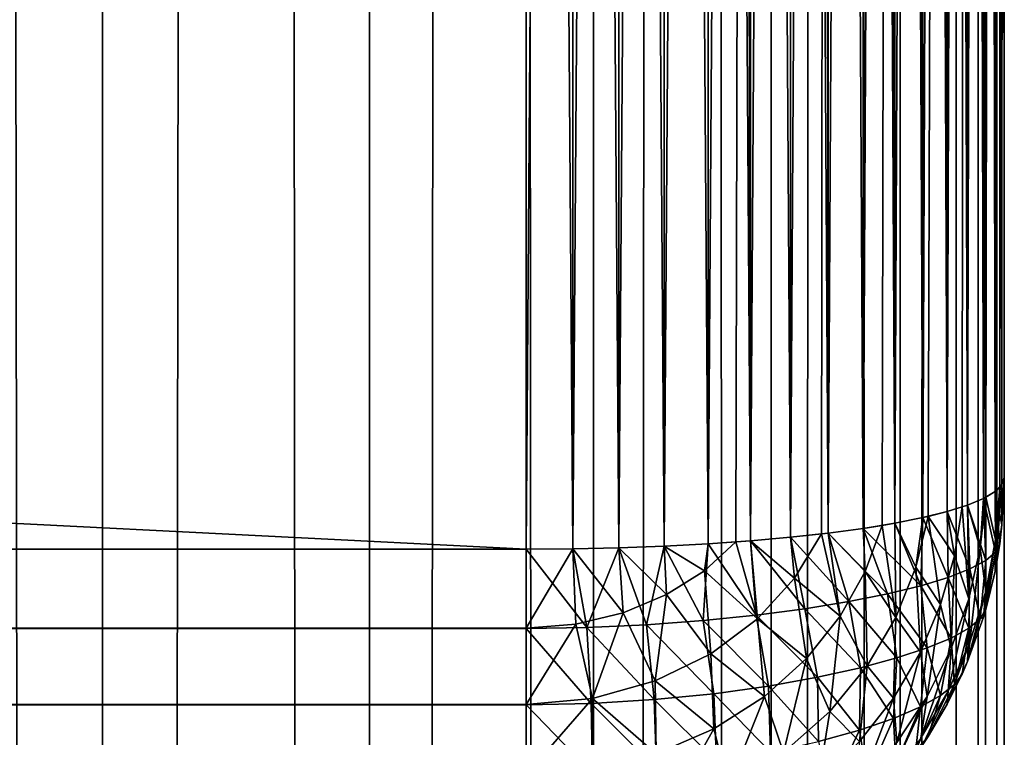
# Model space of a CAD drawing. Extents: x -265 to 265, y 0 to 1027.
# Tile 165 of 256: x 261 to 265, y 286 to 289. Entities that reach past the tile are written whole.
import ezdxf

# ---------------------------------------------------------------- set-up
doc = ezdxf.new("R2010")
doc.units = 0
doc.header["$LTSCALE"] = 65.185185
for name, color, linetype in [('131', 7, 'CONTINUOUS'), ('134', 7, 'CONTINUOUS'), ('135', 7, 'CONTINUOUS'), ('137', 7, 'CONTINUOUS'), ('138', 7, 'CONTINUOUS'), ('145', 7, 'CONTINUOUS'), ('147', 7, 'CONTINUOUS'), ('148', 7, 'CONTINUOUS'), ('149', 7, 'CONTINUOUS'), ('153', 7, 'CONTINUOUS'), ('247', 7, 'CONTINUOUS'), ('248', 7, 'CONTINUOUS')]:
    doc.layers.add(name, color=color, linetype=linetype)

msp = doc.modelspace()

# ---------------------------------------------------------------- linework, layer by layer
at = {"layer": '131', "color": 7, "linetype": 'CONTINUOUS'}
for points in [[(265, 287, 17), (265, 313, 17), (265, 287, 23), (265, 287, 17)], [(265, 287, 23), (265, 313, 17), (265, 313, 23), (265, 287, 23)]]:
    msp.add_3dface(points, dxfattribs=at)
at = {"layer": '134', "color": 7, "linetype": 'CONTINUOUS'}
for points in [[(-263, 313.3, 15), (263, 313.3, 15), (-263, 286.7, 15), (-263, 313.3, 15)], [(-263, 286.7, 15), (263, 313.3, 15), (263, 286.7, 15), (-263, 286.7, 15)]]:
    msp.add_3dface(points, dxfattribs=at)
at = {"layer": '135', "color": 7, "linetype": 'CONTINUOUS'}
for points in [[(-263, 286.7, 15), (263, 286.7, 15), (263, 286.3703, 15.0323), (-263, 286.7, 15)], [(-263, 286.3683, 15.0327), (-263, 286.7, 15), (263, 286.3703, 15.0323), (-263, 286.3683, 15.0327)], [(263, 286.051, 15.1288), (-263, 286.3683, 15.0327), (263, 286.3703, 15.0323), (263, 286.051, 15.1288)], [(-263, 286.0491, 15.1295), (-263, 286.3683, 15.0327), (263, 286.051, 15.1288), (-263, 286.0491, 15.1295)], [(263, 285.7566, 15.2858), (-263, 286.0491, 15.1295), (263, 286.051, 15.1288), (263, 285.7566, 15.2858)], [(-263, 285.755, 15.2869), (-263, 286.0491, 15.1295), (263, 285.7566, 15.2858), (-263, 285.755, 15.2869)]]:
    msp.add_3dface(points, dxfattribs=at)
at = {"layer": '137', "color": 7, "linetype": 'CONTINUOUS'}
for points in [[(-263, 286.7, 25), (-263, 286.3703, 24.9677), (263, 286.7, 25), (-263, 286.7, 25)], [(263, 286.7, 25), (-263, 286.3703, 24.9677), (263, 286.3683, 24.9673), (263, 286.7, 25)], [(-263, 286.3703, 24.9677), (-263, 286.051, 24.8712), (263, 286.3683, 24.9673), (-263, 286.3703, 24.9677)], [(263, 286.3683, 24.9673), (-263, 286.051, 24.8712), (263, 286.0491, 24.8705), (263, 286.3683, 24.9673)], [(-263, 286.051, 24.8712), (-263, 285.7566, 24.7142), (263, 286.0491, 24.8705), (-263, 286.051, 24.8712)], [(263, 286.0491, 24.8705), (-263, 285.7566, 24.7142), (263, 285.755, 24.7131), (263, 286.0491, 24.8705)]]:
    msp.add_3dface(points, dxfattribs=at)
at = {"layer": '138', "color": 7, "linetype": 'CONTINUOUS'}
for points in [[(-263, 286.7, 25), (263, 286.7, 25), (-263, 313.3, 25), (-263, 286.7, 25)], [(-263, 313.3, 25), (263, 286.7, 25), (263, 313.3, 25), (-263, 313.3, 25)]]:
    msp.add_3dface(points, dxfattribs=at)
at = {"layer": '145', "color": 7, "linetype": 'CONTINUOUS'}
for points in [[(263, 313.3, 25), (263, 286.7, 25), (263.1945, 286.7014, 24.9905), (263, 313.3, 25)], [(263, 313.3, 25), (263.1945, 286.7014, 24.9905), (263.1945, 313.2986, 24.9905), (263, 313.3, 25)], [(263.1945, 286.7014, 24.9905), (263.3875, 286.7057, 24.9621), (263.1945, 313.2986, 24.9905), (263.1945, 286.7014, 24.9905)], [(263.1945, 313.2986, 24.9905), (263.3875, 286.7057, 24.9621), (263.3875, 313.2943, 24.9621), (263.1945, 313.2986, 24.9905)], [(263.3875, 286.7057, 24.9621), (263.5768, 286.7127, 24.915), (263.3875, 313.2943, 24.9621), (263.3875, 286.7057, 24.9621)], [(263.3875, 313.2943, 24.9621), (263.5768, 286.7127, 24.915), (263.5768, 313.2873, 24.915), (263.3875, 313.2943, 24.9621)], [(263.5768, 286.7127, 24.915), (263.7608, 286.7226, 24.8497), (263.5768, 313.2873, 24.915), (263.5768, 286.7127, 24.915)], [(263.5768, 313.2873, 24.915), (263.7608, 286.7226, 24.8497), (263.7608, 313.2774, 24.8497), (263.5768, 313.2873, 24.915)], [(263.7608, 286.7226, 24.8497), (263.9377, 286.735, 24.7666), (263.7608, 313.2774, 24.8497), (263.7608, 286.7226, 24.8497)], [(263.7608, 313.2774, 24.8497), (263.9377, 286.735, 24.7666), (263.8774, 313.2696, 24.7973), (263.7608, 313.2774, 24.8497)], [(263.8774, 313.2696, 24.7973), (263.9377, 286.735, 24.7666), (263.9377, 313.265, 24.7666), (263.8774, 313.2696, 24.7973)], [(263.9377, 286.735, 24.7666), (264.1058, 286.75, 24.6665), (263.9377, 313.265, 24.7666), (263.9377, 286.735, 24.7666)], [(263.9377, 313.265, 24.7666), (264.1058, 286.75, 24.6665), (264.1058, 313.25, 24.6665), (263.9377, 313.265, 24.7666)], [(264.1058, 286.75, 24.6665), (264.2635, 286.7675, 24.5503), (264.1058, 313.25, 24.6665), (264.1058, 286.75, 24.6665)], [(264.1058, 313.25, 24.6665), (264.2635, 286.7675, 24.5503), (264.2346, 313.236, 24.5734), (264.1058, 313.25, 24.6665)], [(264.2346, 313.236, 24.5734), (264.2635, 286.7675, 24.5503), (264.2635, 313.2325, 24.5503), (264.2346, 313.236, 24.5734)], [(264.2635, 286.7675, 24.5503), (264.4093, 286.7871, 24.4191), (264.2635, 313.2325, 24.5503), (264.2635, 286.7675, 24.5503)], [(264.2635, 313.2325, 24.5503), (264.4093, 286.7871, 24.4191), (264.4093, 313.2129, 24.4191), (264.2635, 313.2325, 24.5503)], [(264.4093, 286.7871, 24.4191), (264.5417, 286.8089, 24.274), (264.4093, 313.2129, 24.4191), (264.4093, 286.7871, 24.4191)], [(264.4093, 313.2129, 24.4191), (264.5417, 286.8089, 24.274), (264.4889, 313.2003, 24.3353), (264.4093, 313.2129, 24.4191)], [(264.4889, 313.2003, 24.3353), (264.5417, 286.8089, 24.274), (264.5417, 313.1911, 24.274), (264.4889, 313.2003, 24.3353)], [(264.5417, 286.8089, 24.274), (264.6594, 286.8325, 24.1164), (264.5417, 313.1911, 24.274), (264.5417, 286.8089, 24.274)], [(264.5417, 313.1911, 24.274), (264.6594, 286.8325, 24.1164), (264.6594, 313.1675, 24.1164), (264.5417, 313.1911, 24.274)], [(264.6594, 286.8325, 24.1164), (264.7611, 286.8578, 23.9478), (264.6594, 313.1675, 24.1164), (264.6594, 286.8325, 24.1164)], [(264.6594, 313.1675, 24.1164), (264.7611, 286.8578, 23.9478), (264.681, 313.1625, 24.0837), (264.6594, 313.1675, 24.1164)], [(264.681, 313.1625, 24.0837), (264.7611, 286.8578, 23.9478), (264.7611, 313.1422, 23.9478), (264.681, 313.1625, 24.0837)], [(264.7611, 286.8578, 23.9478), (264.8459, 286.8845, 23.7698), (264.7611, 313.1422, 23.9478), (264.7611, 286.8578, 23.9478)], [(264.7611, 313.1422, 23.9478), (264.8459, 286.8845, 23.7698), (264.8232, 313.1233, 23.8221), (264.7611, 313.1422, 23.9478)], [(264.8232, 313.1233, 23.8221), (264.8459, 286.8845, 23.7698), (264.8459, 313.1155, 23.7698), (264.8232, 313.1233, 23.8221)], [(264.8459, 286.8845, 23.7698), (264.9128, 286.9124, 23.5842), (264.8459, 313.1155, 23.7698), (264.8459, 286.8845, 23.7698)], [(264.8459, 313.1155, 23.7698), (264.9128, 286.9124, 23.5842), (264.9128, 313.0876, 23.5842), (264.8459, 313.1155, 23.7698)], [(264.9128, 286.9124, 23.5842), (264.9611, 286.9411, 23.3927), (264.9128, 313.0876, 23.5842), (264.9128, 286.9124, 23.5842)], [(264.9128, 313.0876, 23.5842), (264.9611, 286.9411, 23.3927), (264.9222, 313.0828, 23.5523), (264.9128, 313.0876, 23.5842)], [(264.9222, 313.0828, 23.5523), (264.9611, 286.9411, 23.3927), (264.9611, 313.0589, 23.3927), (264.9222, 313.0828, 23.5523)], [(264.9611, 286.9411, 23.3927), (264.9902, 286.9704, 23.1973), (264.9611, 313.0589, 23.3927), (264.9611, 286.9411, 23.3927)], [(264.9611, 313.0589, 23.3927), (264.9902, 286.9704, 23.1973), (264.9807, 313.0416, 23.2774), (264.9611, 313.0589, 23.3927)], [(264.9807, 313.0416, 23.2774), (264.9902, 286.9704, 23.1973), (264.9902, 313.0296, 23.1973), (264.9807, 313.0416, 23.2774)], [(265, 287, 23), (265, 313, 23), (264.9902, 313.0296, 23.1973), (265, 287, 23)], [(264.9902, 286.9704, 23.1973), (265, 287, 23), (264.9902, 313.0296, 23.1973), (264.9902, 286.9704, 23.1973)]]:
    msp.add_3dface(points, dxfattribs=at)
at = {"layer": '147', "color": 7, "linetype": 'CONTINUOUS'}
for points in [[(263, 286.7, 15), (263, 313.3, 15), (263.1945, 313.2986, 15.0095), (263, 286.7, 15)], [(263.1945, 286.7014, 15.0095), (263, 286.7, 15), (263.1945, 313.2986, 15.0095), (263.1945, 286.7014, 15.0095)], [(263.3875, 313.2943, 15.0379), (263.1945, 286.7014, 15.0095), (263.1945, 313.2986, 15.0095), (263.3875, 313.2943, 15.0379)], [(263.3875, 286.7057, 15.0379), (263.1945, 286.7014, 15.0095), (263.3875, 313.2943, 15.0379), (263.3875, 286.7057, 15.0379)], [(263.5768, 313.2873, 15.085), (263.3875, 286.7057, 15.0379), (263.3875, 313.2943, 15.0379), (263.5768, 313.2873, 15.085)], [(263.5768, 286.7127, 15.085), (263.3875, 286.7057, 15.0379), (263.5768, 313.2873, 15.085), (263.5768, 286.7127, 15.085)], [(263.7608, 313.2774, 15.1503), (263.5768, 286.7127, 15.085), (263.5768, 313.2873, 15.085), (263.7608, 313.2774, 15.1503)], [(263.7608, 286.7226, 15.1503), (263.5768, 286.7127, 15.085), (263.7608, 313.2774, 15.1503), (263.7608, 286.7226, 15.1503)], [(263.9377, 313.265, 15.2334), (263.7608, 286.7226, 15.1503), (263.7608, 313.2774, 15.1503), (263.9377, 313.265, 15.2334)], [(263.8774, 286.7304, 15.2027), (263.7608, 286.7226, 15.1503), (263.9377, 313.265, 15.2334), (263.8774, 286.7304, 15.2027)], [(263.9377, 286.735, 15.2334), (263.8774, 286.7304, 15.2027), (263.9377, 313.265, 15.2334), (263.9377, 286.735, 15.2334)], [(264.1058, 313.25, 15.3335), (263.9377, 286.735, 15.2334), (263.9377, 313.265, 15.2334), (264.1058, 313.25, 15.3335)], [(264.1058, 286.75, 15.3335), (263.9377, 286.735, 15.2334), (264.1058, 313.25, 15.3335), (264.1058, 286.75, 15.3335)], [(264.2635, 313.2325, 15.4497), (264.1058, 286.75, 15.3335), (264.1058, 313.25, 15.3335), (264.2635, 313.2325, 15.4497)], [(264.2346, 286.764, 15.4266), (264.1058, 286.75, 15.3335), (264.2635, 313.2325, 15.4497), (264.2346, 286.764, 15.4266)], [(264.2635, 286.7675, 15.4497), (264.2346, 286.764, 15.4266), (264.2635, 313.2325, 15.4497), (264.2635, 286.7675, 15.4497)], [(264.4093, 313.2129, 15.5809), (264.2635, 286.7675, 15.4497), (264.2635, 313.2325, 15.4497), (264.4093, 313.2129, 15.5809)], [(264.4093, 286.7871, 15.5809), (264.2635, 286.7675, 15.4497), (264.4093, 313.2129, 15.5809), (264.4093, 286.7871, 15.5809)], [(264.5417, 313.1911, 15.726), (264.4093, 286.7871, 15.5809), (264.4093, 313.2129, 15.5809), (264.5417, 313.1911, 15.726)], [(264.4889, 286.7997, 15.6647), (264.4093, 286.7871, 15.5809), (264.5417, 313.1911, 15.726), (264.4889, 286.7997, 15.6647)], [(264.5417, 286.8089, 15.726), (264.4889, 286.7997, 15.6647), (264.5417, 313.1911, 15.726), (264.5417, 286.8089, 15.726)], [(264.6594, 313.1675, 15.8836), (264.5417, 286.8089, 15.726), (264.5417, 313.1911, 15.726), (264.6594, 313.1675, 15.8836)], [(264.6594, 286.8325, 15.8836), (264.5417, 286.8089, 15.726), (264.6594, 313.1675, 15.8836), (264.6594, 286.8325, 15.8836)], [(264.7611, 313.1422, 16.0522), (264.6594, 286.8325, 15.8836), (264.6594, 313.1675, 15.8836), (264.7611, 313.1422, 16.0522)], [(264.681, 286.8375, 15.9163), (264.6594, 286.8325, 15.8836), (264.7611, 313.1422, 16.0522), (264.681, 286.8375, 15.9163)], [(264.7611, 286.8578, 16.0522), (264.681, 286.8375, 15.9163), (264.7611, 313.1422, 16.0522), (264.7611, 286.8578, 16.0522)], [(264.8459, 313.1155, 16.2302), (264.7611, 286.8578, 16.0522), (264.7611, 313.1422, 16.0522), (264.8459, 313.1155, 16.2302)], [(264.8232, 286.8767, 16.1779), (264.7611, 286.8578, 16.0522), (264.8459, 313.1155, 16.2302), (264.8232, 286.8767, 16.1779)], [(264.8459, 286.8845, 16.2302), (264.8232, 286.8767, 16.1779), (264.8459, 313.1155, 16.2302), (264.8459, 286.8845, 16.2302)], [(264.9128, 313.0876, 16.4158), (264.8459, 286.8845, 16.2302), (264.8459, 313.1155, 16.2302), (264.9128, 313.0876, 16.4158)], [(264.9128, 286.9124, 16.4158), (264.8459, 286.8845, 16.2302), (264.9128, 313.0876, 16.4158), (264.9128, 286.9124, 16.4158)], [(264.9611, 313.0589, 16.6073), (264.9128, 286.9124, 16.4158), (264.9128, 313.0876, 16.4158), (264.9611, 313.0589, 16.6073)], [(264.9222, 286.9172, 16.4477), (264.9128, 286.9124, 16.4158), (264.9611, 313.0589, 16.6073), (264.9222, 286.9172, 16.4477)], [(264.9611, 286.9411, 16.6073), (264.9222, 286.9172, 16.4477), (264.9611, 313.0589, 16.6073), (264.9611, 286.9411, 16.6073)], [(264.9902, 313.0296, 16.8027), (264.9611, 286.9411, 16.6073), (264.9611, 313.0589, 16.6073), (264.9902, 313.0296, 16.8027)], [(264.9807, 286.9584, 16.7226), (264.9611, 286.9411, 16.6073), (264.9902, 313.0296, 16.8027), (264.9807, 286.9584, 16.7226)], [(264.9902, 286.9704, 16.8027), (264.9807, 286.9584, 16.7226), (264.9902, 313.0296, 16.8027), (264.9902, 286.9704, 16.8027)], [(265, 313, 17), (264.9902, 286.9704, 16.8027), (264.9902, 313.0296, 16.8027), (265, 313, 17)], [(265, 313, 17), (265, 287, 17), (264.9902, 286.9704, 16.8027), (265, 313, 17)]]:
    msp.add_3dface(points, dxfattribs=at)
at = {"layer": '148', "color": 7, "linetype": 'CONTINUOUS'}
for points in [[(265, 287, 17), (265, 287, 23), (264.9902, 286.8027, 23.0296), (265, 287, 17)], [(264.9902, 286.8027, 16.9704), (265, 287, 17), (264.9902, 286.8027, 23.0296), (264.9902, 286.8027, 16.9704)], [(264.9611, 286.6073, 16.9411), (264.9902, 286.8027, 16.9704), (264.9611, 286.6073, 23.0589), (264.9611, 286.6073, 16.9411)], [(264.9611, 286.6073, 23.0589), (264.9902, 286.8027, 16.9704), (264.9807, 286.7226, 23.0416), (264.9611, 286.6073, 23.0589)], [(264.9807, 286.7226, 23.0416), (264.9902, 286.8027, 16.9704), (264.9902, 286.8027, 23.0296), (264.9807, 286.7226, 23.0416)], [(264.9128, 286.4158, 16.9124), (264.9611, 286.6073, 16.9411), (264.9128, 286.4158, 23.0876), (264.9128, 286.4158, 16.9124)], [(264.9128, 286.4158, 23.0876), (264.9611, 286.6073, 16.9411), (264.9222, 286.4477, 23.0828), (264.9128, 286.4158, 23.0876)], [(264.9222, 286.4477, 23.0828), (264.9611, 286.6073, 16.9411), (264.9611, 286.6073, 23.0589), (264.9222, 286.4477, 23.0828)], [(264.8459, 286.2302, 16.8845), (264.9128, 286.4158, 16.9124), (264.8459, 286.2302, 23.1155), (264.8459, 286.2302, 16.8845)], [(264.8459, 286.2302, 23.1155), (264.9128, 286.4158, 16.9124), (264.9128, 286.4158, 23.0876), (264.8459, 286.2302, 23.1155)], [(264.7611, 286.0522, 16.8578), (264.8459, 286.2302, 16.8845), (264.7611, 286.0522, 23.1422), (264.7611, 286.0522, 16.8578)], [(264.7611, 286.0522, 23.1422), (264.8459, 286.2302, 16.8845), (264.8232, 286.1779, 23.1233), (264.7611, 286.0522, 23.1422)], [(264.8232, 286.1779, 23.1233), (264.8459, 286.2302, 16.8845), (264.8459, 286.2302, 23.1155), (264.8232, 286.1779, 23.1233)], [(264.6594, 285.8836, 16.8325), (264.7611, 286.0522, 16.8578), (264.6594, 285.8836, 23.1675), (264.6594, 285.8836, 16.8325)], [(264.6594, 285.8836, 23.1675), (264.7611, 286.0522, 16.8578), (264.681, 285.9163, 23.1625), (264.6594, 285.8836, 23.1675)], [(264.681, 285.9163, 23.1625), (264.7611, 286.0522, 16.8578), (264.7611, 286.0522, 23.1422), (264.681, 285.9163, 23.1625)]]:
    msp.add_3dface(points, dxfattribs=at)
at = {"layer": '149', "color": 7, "linetype": 'CONTINUOUS'}
for points in [[(264.9902, 286.9704, 16.8027), (265, 287, 17), (264.9902, 286.8027, 16.9704), (264.9902, 286.9704, 16.8027)], [(264.9807, 286.9584, 16.7226), (264.9902, 286.9704, 16.8027), (264.9611, 286.6073, 16.9411), (264.9807, 286.9584, 16.7226)], [(264.9902, 286.9704, 16.8027), (264.9902, 286.8027, 16.9704), (264.9611, 286.6073, 16.9411), (264.9902, 286.9704, 16.8027)], [(264.9611, 286.9411, 16.6073), (264.9807, 286.9584, 16.7226), (264.9637, 286.7401, 16.6881), (264.9611, 286.9411, 16.6073)], [(264.9807, 286.9584, 16.7226), (264.9611, 286.6073, 16.9411), (264.9637, 286.7401, 16.6881), (264.9807, 286.9584, 16.7226)], [(264.8459, 286.8845, 16.2302), (264.9128, 286.9124, 16.4158), (264.8992, 286.7046, 16.4094), (264.8459, 286.8845, 16.2302)], [(264.9128, 286.9124, 16.4158), (264.9222, 286.9172, 16.4477), (264.8992, 286.7046, 16.4094), (264.9128, 286.9124, 16.4158)], [(264.9222, 286.9172, 16.4477), (264.9222, 286.5236, 16.6529), (264.8992, 286.7046, 16.4094), (264.9222, 286.9172, 16.4477)], [(264.9222, 286.9172, 16.4477), (264.9611, 286.9411, 16.6073), (264.9637, 286.7401, 16.6881), (264.9222, 286.9172, 16.4477)], [(264.9222, 286.9172, 16.4477), (264.9637, 286.7401, 16.6881), (264.9222, 286.5236, 16.6529), (264.9222, 286.9172, 16.4477)], [(264.7611, 286.8578, 16.0522), (264.8232, 286.8767, 16.1779), (264.7915, 286.6723, 16.1341), (264.7611, 286.8578, 16.0522)], [(264.8232, 286.8767, 16.1779), (264.8512, 286.4931, 16.3695), (264.7915, 286.6723, 16.1341), (264.8232, 286.8767, 16.1779)], [(264.8232, 286.8767, 16.1779), (264.8459, 286.8845, 16.2302), (264.8512, 286.4931, 16.3695), (264.8232, 286.8767, 16.1779)], [(264.8459, 286.8845, 16.2302), (264.8992, 286.7046, 16.4094), (264.8512, 286.4931, 16.3695), (264.8459, 286.8845, 16.2302)], [(264.5417, 286.8089, 15.726), (264.6594, 286.8325, 15.8836), (264.63, 286.6247, 15.8604), (264.5417, 286.8089, 15.726)], [(264.6594, 286.8325, 15.8836), (264.681, 286.8375, 15.9163), (264.63, 286.6247, 15.8604), (264.6594, 286.8325, 15.8836)], [(264.681, 286.8375, 15.9163), (264.7337, 286.4692, 16.0879), (264.63, 286.6247, 15.8604), (264.681, 286.8375, 15.9163)], [(264.681, 286.8375, 15.9163), (264.7611, 286.8578, 16.0522), (264.7915, 286.6723, 16.1341), (264.681, 286.8375, 15.9163)], [(264.681, 286.8375, 15.9163), (264.7915, 286.6723, 16.1341), (264.7337, 286.4692, 16.0879), (264.681, 286.8375, 15.9163)], [(264.2635, 286.7675, 15.4497), (264.4093, 286.7871, 15.5809), (264.4184, 286.6064, 15.603), (264.2635, 286.7675, 15.4497)], [(264.4093, 286.7871, 15.5809), (264.4889, 286.7997, 15.6647), (264.4184, 286.6064, 15.603), (264.4093, 286.7871, 15.5809)], [(264.4889, 286.7997, 15.6647), (264.5456, 286.4147, 15.8016), (264.4184, 286.6064, 15.603), (264.4889, 286.7997, 15.6647)], [(264.4889, 286.7997, 15.6647), (264.5417, 286.8089, 15.726), (264.5456, 286.4147, 15.8016), (264.4889, 286.7997, 15.6647)], [(264.5417, 286.8089, 15.726), (264.63, 286.6247, 15.8604), (264.5456, 286.4147, 15.8016), (264.5417, 286.8089, 15.726)], [(263.9377, 286.735, 15.2334), (264.1058, 286.75, 15.3335), (264.1224, 286.5791, 15.3549), (263.9377, 286.735, 15.2334)], [(264.1058, 286.75, 15.3335), (264.2346, 286.764, 15.4266), (264.1224, 286.5791, 15.3549), (264.1058, 286.75, 15.3335)], [(264.2346, 286.764, 15.4266), (264.3134, 286.4194, 15.5395), (264.1224, 286.5791, 15.3549), (264.2346, 286.764, 15.4266)], [(264.2346, 286.764, 15.4266), (264.2635, 286.7675, 15.4497), (264.3134, 286.4194, 15.5395), (264.2346, 286.764, 15.4266)], [(264.2635, 286.7675, 15.4497), (264.4184, 286.6064, 15.603), (264.3134, 286.4194, 15.5395), (264.2635, 286.7675, 15.4497)], [(264.9611, 286.6073, 16.9411), (264.9128, 286.4158, 16.9124), (264.9637, 286.7401, 16.6881), (264.9611, 286.6073, 16.9411)], [(264.9637, 286.7401, 16.6881), (264.9128, 286.4158, 16.9124), (264.9222, 286.5236, 16.6529), (264.9637, 286.7401, 16.6881)], [(263, 286.3703, 15.0323), (263, 286.7, 15), (263.1945, 286.7014, 15.0095), (263, 286.3703, 15.0323)], [(263, 286.3703, 15.0323), (263.1945, 286.7014, 15.0095), (263.2074, 286.3866, 15.0403), (263, 286.3703, 15.0323)], [(263.1945, 286.7014, 15.0095), (263.3875, 286.7057, 15.0379), (263.4057, 286.4344, 15.0638), (263.1945, 286.7014, 15.0095)], [(263.1945, 286.7014, 15.0095), (263.4057, 286.4344, 15.0638), (263.2074, 286.3866, 15.0403), (263.1945, 286.7014, 15.0095)], [(263.3875, 286.7057, 15.0379), (263.5768, 286.7127, 15.085), (263.5873, 286.5104, 15.1007), (263.3875, 286.7057, 15.0379)], [(263.3875, 286.7057, 15.0379), (263.5873, 286.5104, 15.1007), (263.4057, 286.4344, 15.0638), (263.3875, 286.7057, 15.0379)], [(263.5768, 286.7127, 15.085), (263.7608, 286.7226, 15.1503), (263.746, 286.6101, 15.1482), (263.5768, 286.7127, 15.085)], [(263.5768, 286.7127, 15.085), (263.746, 286.6101, 15.1482), (263.5873, 286.5104, 15.1007), (263.5768, 286.7127, 15.085)], [(263.7608, 286.7226, 15.1503), (263.8774, 286.7304, 15.2027), (263.746, 286.6101, 15.1482), (263.7608, 286.7226, 15.1503)], [(263.8774, 286.7304, 15.2027), (263.9678, 286.4095, 15.2855), (263.746, 286.6101, 15.1482), (263.8774, 286.7304, 15.2027)], [(263.8774, 286.7304, 15.2027), (263.9377, 286.735, 15.2334), (263.9678, 286.4095, 15.2855), (263.8774, 286.7304, 15.2027)], [(263.9377, 286.735, 15.2334), (264.1224, 286.5791, 15.3549), (263.9678, 286.4095, 15.2855), (263.9377, 286.735, 15.2334)], [(264.8992, 286.7046, 16.4094), (264.8561, 286.3113, 16.6175), (264.8512, 286.4931, 16.3695), (264.8992, 286.7046, 16.4094)], [(264.9222, 286.5236, 16.6529), (264.8561, 286.3113, 16.6175), (264.8992, 286.7046, 16.4094), (264.9222, 286.5236, 16.6529)], [(264.7915, 286.6723, 16.1341), (264.7774, 286.2852, 16.3285), (264.7337, 286.4692, 16.0879), (264.7915, 286.6723, 16.1341)], [(264.8512, 286.4931, 16.3695), (264.7774, 286.2852, 16.3285), (264.7915, 286.6723, 16.1341), (264.8512, 286.4931, 16.3695)], [(264.63, 286.6247, 15.8604), (264.6488, 286.2696, 16.04), (264.5456, 286.4147, 15.8016), (264.63, 286.6247, 15.8604)], [(264.7337, 286.4692, 16.0879), (264.6488, 286.2696, 16.04), (264.63, 286.6247, 15.8604), (264.7337, 286.4692, 16.0879)], [(263.746, 286.6101, 15.1482), (263.772, 286.263, 15.2231), (263.5873, 286.5104, 15.1007), (263.746, 286.6101, 15.1482)], [(263.9678, 286.4095, 15.2855), (263.772, 286.263, 15.2231), (263.746, 286.6101, 15.1482), (263.9678, 286.4095, 15.2855)], [(264.1224, 286.5791, 15.3549), (264.1729, 286.2431, 15.4766), (263.9678, 286.4095, 15.2855), (264.1224, 286.5791, 15.3549)], [(264.3134, 286.4194, 15.5395), (264.1729, 286.2431, 15.4766), (264.1224, 286.5791, 15.3549), (264.3134, 286.4194, 15.5395)], [(264.4184, 286.6064, 15.603), (264.4259, 286.2118, 15.7414), (264.3134, 286.4194, 15.5395), (264.4184, 286.6064, 15.603)], [(264.5456, 286.4147, 15.8016), (264.4259, 286.2118, 15.7414), (264.4184, 286.6064, 15.603), (264.5456, 286.4147, 15.8016)], [(263.5873, 286.5104, 15.1007), (263.539, 286.1489, 15.173), (263.4057, 286.4344, 15.0638), (263.5873, 286.5104, 15.1007)], [(263.772, 286.263, 15.2231), (263.539, 286.1489, 15.173), (263.5873, 286.5104, 15.1007), (263.772, 286.263, 15.2231)], [(264.8561, 286.3113, 16.6175), (264.7653, 286.1059, 16.5823), (264.8512, 286.4931, 16.3695), (264.8561, 286.3113, 16.6175)], [(264.8512, 286.4931, 16.3695), (264.7653, 286.1059, 16.5823), (264.7774, 286.2852, 16.3285), (264.8512, 286.4931, 16.3695)], [(264.9128, 286.4158, 16.9124), (264.8459, 286.2302, 16.8845), (264.9222, 286.5236, 16.6529), (264.9128, 286.4158, 16.9124)], [(264.9222, 286.5236, 16.6529), (264.8459, 286.2302, 16.8845), (264.8561, 286.3113, 16.6175), (264.9222, 286.5236, 16.6529)], [(264.7337, 286.4692, 16.0879), (264.6775, 286.0836, 16.2868), (264.6488, 286.2696, 16.04), (264.7337, 286.4692, 16.0879)], [(264.7774, 286.2852, 16.3285), (264.6775, 286.0836, 16.2868), (264.7337, 286.4692, 16.0879), (264.7774, 286.2852, 16.3285)], [(263.4057, 286.4344, 15.0638), (263.2774, 286.076, 15.1402), (263.2074, 286.3866, 15.0403), (263.4057, 286.4344, 15.0638)], [(263.539, 286.1489, 15.173), (263.2774, 286.076, 15.1402), (263.4057, 286.4344, 15.0638), (263.539, 286.1489, 15.173)], [(263.9678, 286.4095, 15.2855), (263.9962, 286.0837, 15.417), (263.772, 286.263, 15.2231), (263.9678, 286.4095, 15.2855)], [(264.1729, 286.2431, 15.4766), (263.9962, 286.0837, 15.417), (263.9678, 286.4095, 15.2855), (264.1729, 286.2431, 15.4766)], [(264.3134, 286.4194, 15.5395), (264.2695, 286.0214, 15.6816), (264.1729, 286.2431, 15.4766), (264.3134, 286.4194, 15.5395)], [(264.4259, 286.2118, 15.7414), (264.2695, 286.0214, 15.6816), (264.3134, 286.4194, 15.5395), (264.4259, 286.2118, 15.7414)], [(264.5456, 286.4147, 15.8016), (264.5358, 286.077, 15.9912), (264.4259, 286.2118, 15.7414), (264.5456, 286.4147, 15.8016)], [(264.6488, 286.2696, 16.04), (264.5358, 286.077, 15.9912), (264.5456, 286.4147, 15.8016), (264.6488, 286.2696, 16.04)], [(263, 286.051, 15.1288), (263, 286.3703, 15.0323), (263.2074, 286.3866, 15.0403), (263, 286.051, 15.1288)], [(263.2774, 286.076, 15.1402), (263, 286.051, 15.1288), (263.2074, 286.3866, 15.0403), (263.2774, 286.076, 15.1402)], [(264.7653, 286.1059, 16.5823), (264.6503, 285.9101, 16.5475), (264.7774, 286.2852, 16.3285), (264.7653, 286.1059, 16.5823)], [(264.7774, 286.2852, 16.3285), (264.6503, 285.9101, 16.5475), (264.6775, 286.0836, 16.2868), (264.7774, 286.2852, 16.3285)], [(264.8459, 286.2302, 16.8845), (264.7611, 286.0522, 16.8578), (264.8561, 286.3113, 16.6175), (264.8459, 286.2302, 16.8845)], [(264.8561, 286.3113, 16.6175), (264.7611, 286.0522, 16.8578), (264.7653, 286.1059, 16.5823), (264.8561, 286.3113, 16.6175)], [(263.772, 286.263, 15.2231), (263.7849, 285.9484, 15.3642), (263.539, 286.1489, 15.173), (263.772, 286.263, 15.2231)], [(263.9962, 286.0837, 15.417), (263.7849, 285.9484, 15.3642), (263.772, 286.263, 15.2231), (263.9962, 286.0837, 15.417)], [(264.6488, 286.2696, 16.04), (264.551, 285.8916, 16.245), (264.5358, 286.077, 15.9912), (264.6488, 286.2696, 16.04)], [(264.6775, 286.0836, 16.2868), (264.551, 285.8916, 16.245), (264.6488, 286.2696, 16.04), (264.6775, 286.0836, 16.2868)], [(264.1729, 286.2431, 15.4766), (264.0759, 285.8498, 15.6245), (263.9962, 286.0837, 15.417), (264.1729, 286.2431, 15.4766)], [(264.2695, 286.0214, 15.6816), (264.0759, 285.8498, 15.6245), (264.1729, 286.2431, 15.4766), (264.2695, 286.0214, 15.6816)], [(264.4259, 286.2118, 15.7414), (264.3939, 285.895, 15.9424), (264.2695, 286.0214, 15.6816), (264.4259, 286.2118, 15.7414)], [(264.5358, 286.077, 15.9912), (264.3939, 285.895, 15.9424), (264.4259, 286.2118, 15.7414), (264.5358, 286.077, 15.9912)], [(263.539, 286.1489, 15.173), (263.5429, 285.8446, 15.3223), (263.2774, 286.076, 15.1402), (263.539, 286.1489, 15.173)], [(263.7849, 285.9484, 15.3642), (263.5429, 285.8446, 15.3223), (263.539, 286.1489, 15.173), (263.7849, 285.9484, 15.3642)], [(263.9962, 286.0837, 15.417), (263.8463, 285.7045, 15.5737), (263.7849, 285.9484, 15.3642), (263.9962, 286.0837, 15.417)], [(264.0759, 285.8498, 15.6245), (263.8463, 285.7045, 15.5737), (263.9962, 286.0837, 15.417), (264.0759, 285.8498, 15.6245)], [(264.6503, 285.9101, 16.5475), (264.5116, 285.7266, 16.5138), (264.6775, 286.0836, 16.2868), (264.6503, 285.9101, 16.5475)], [(264.6775, 286.0836, 16.2868), (264.5116, 285.7266, 16.5138), (264.551, 285.8916, 16.245), (264.6775, 286.0836, 16.2868)], [(264.7653, 286.1059, 16.5823), (264.6594, 285.8836, 16.8325), (264.6503, 285.9101, 16.5475), (264.7653, 286.1059, 16.5823)], [(264.7611, 286.0522, 16.8578), (264.6594, 285.8836, 16.8325), (264.7653, 286.1059, 16.5823), (264.7611, 286.0522, 16.8578)], [(263, 285.7566, 15.2858), (263, 286.051, 15.1288), (263.2774, 286.076, 15.1402), (263, 285.7566, 15.2858)], [(263.2777, 285.7791, 15.2952), (263, 285.7566, 15.2858), (263.2774, 286.076, 15.1402), (263.2777, 285.7791, 15.2952)], [(263.5429, 285.8446, 15.3223), (263.2777, 285.7791, 15.2952), (263.2774, 286.076, 15.1402), (263.5429, 285.8446, 15.3223)], [(264.5358, 286.077, 15.9912), (264.3978, 285.7123, 16.2037), (264.3939, 285.895, 15.9424), (264.5358, 286.077, 15.9912)], [(264.551, 285.8916, 16.245), (264.3978, 285.7123, 16.2037), (264.5358, 286.077, 15.9912), (264.551, 285.8916, 16.245)], [(264.2695, 286.0214, 15.6816), (264.2226, 285.7278, 15.895), (264.0759, 285.8498, 15.6245), (264.2695, 286.0214, 15.6816)], [(264.3939, 285.895, 15.9424), (264.2226, 285.7278, 15.895), (264.2695, 286.0214, 15.6816), (264.3939, 285.895, 15.9424)], [(263.7849, 285.9484, 15.3642), (263.5848, 285.5931, 15.5329), (263.5429, 285.8446, 15.3223), (263.7849, 285.9484, 15.3642)], [(263.8463, 285.7045, 15.5737), (263.5848, 285.5931, 15.5329), (263.7849, 285.9484, 15.3642), (263.8463, 285.7045, 15.5737)]]:
    msp.add_3dface(points, dxfattribs=at)
at = {"layer": '153', "color": 7, "linetype": 'CONTINUOUS'}
for points in [[(264.9902, 286.8027, 23.0296), (265, 287, 23), (264.9902, 286.9704, 23.1973), (264.9902, 286.8027, 23.0296)], [(264.9902, 286.8027, 23.0296), (264.9902, 286.9704, 23.1973), (264.9611, 286.9411, 23.3927), (264.9902, 286.8027, 23.0296)], [(264.9128, 286.9124, 23.5842), (264.8459, 286.8845, 23.7698), (264.9222, 286.6529, 23.4764), (264.9128, 286.9124, 23.5842)], [(264.9611, 286.9411, 23.3927), (264.9128, 286.9124, 23.5842), (264.9637, 286.6881, 23.2599), (264.9611, 286.9411, 23.3927)], [(264.9637, 286.6881, 23.2599), (264.9128, 286.9124, 23.5842), (264.9222, 286.6529, 23.4764), (264.9637, 286.6881, 23.2599)], [(264.9807, 286.7226, 23.0416), (264.9902, 286.8027, 23.0296), (264.9611, 286.9411, 23.3927), (264.9807, 286.7226, 23.0416)], [(264.9807, 286.7226, 23.0416), (264.9611, 286.9411, 23.3927), (264.9637, 286.6881, 23.2599), (264.9807, 286.7226, 23.0416)], [(264.8459, 286.8845, 23.7698), (264.7611, 286.8578, 23.9478), (264.8561, 286.6175, 23.6887), (264.8459, 286.8845, 23.7698)], [(264.9222, 286.6529, 23.4764), (264.8459, 286.8845, 23.7698), (264.8561, 286.6175, 23.6887), (264.9222, 286.6529, 23.4764)], [(264.6594, 286.8325, 24.1164), (264.5417, 286.8089, 24.274), (264.6503, 286.5475, 24.0899), (264.6594, 286.8325, 24.1164)], [(264.7653, 286.5823, 23.8941), (264.6594, 286.8325, 24.1164), (264.6503, 286.5475, 24.0899), (264.7653, 286.5823, 23.8941)], [(264.7611, 286.8578, 23.9478), (264.6594, 286.8325, 24.1164), (264.7653, 286.5823, 23.8941), (264.7611, 286.8578, 23.9478)], [(264.8561, 286.6175, 23.6887), (264.7611, 286.8578, 23.9478), (264.7653, 286.5823, 23.8941), (264.8561, 286.6175, 23.6887)], [(264.4093, 286.7871, 24.4191), (264.2635, 286.7675, 24.5503), (264.5116, 286.5138, 24.2734), (264.4093, 286.7871, 24.4191)], [(264.5417, 286.8089, 24.274), (264.4093, 286.7871, 24.4191), (264.6503, 286.5475, 24.0899), (264.5417, 286.8089, 24.274)], [(264.6503, 286.5475, 24.0899), (264.4093, 286.7871, 24.4191), (264.5116, 286.5138, 24.2734), (264.6503, 286.5475, 24.0899)], [(264.1058, 286.75, 24.6665), (263.9377, 286.735, 24.7666), (264.1661, 286.4513, 24.592), (264.1058, 286.75, 24.6665)], [(264.2635, 286.7675, 24.5503), (264.1058, 286.75, 24.6665), (264.3498, 286.4815, 24.4418), (264.2635, 286.7675, 24.5503)], [(264.3498, 286.4815, 24.4418), (264.1058, 286.75, 24.6665), (264.1661, 286.4513, 24.592), (264.3498, 286.4815, 24.4418)], [(264.5116, 286.5138, 24.2734), (264.2635, 286.7675, 24.5503), (264.3498, 286.4815, 24.4418), (264.5116, 286.5138, 24.2734)], [(263.1945, 286.7014, 24.9905), (263, 286.7, 25), (263.2541, 286.3722, 24.9512), (263.1945, 286.7014, 24.9905)], [(263, 286.7, 25), (263, 286.3683, 24.9673), (263.2541, 286.3722, 24.9512), (263, 286.7, 25)], [(263.3875, 286.7057, 24.9621), (263.1945, 286.7014, 24.9905), (263.2541, 286.3722, 24.9512), (263.3875, 286.7057, 24.9621)], [(263.5024, 286.3834, 24.9034), (263.3875, 286.7057, 24.9621), (263.2541, 286.3722, 24.9512), (263.5024, 286.3834, 24.9034)], [(263.5768, 286.7127, 24.915), (263.3875, 286.7057, 24.9621), (263.5024, 286.3834, 24.9034), (263.5768, 286.7127, 24.915)], [(263.7398, 286.4012, 24.8259), (263.5768, 286.7127, 24.915), (263.5024, 286.3834, 24.9034), (263.7398, 286.4012, 24.8259)], [(263.7608, 286.7226, 24.8497), (263.5768, 286.7127, 24.915), (263.7398, 286.4012, 24.8259), (263.7608, 286.7226, 24.8497)], [(263.962, 286.4242, 24.7211), (263.7608, 286.7226, 24.8497), (263.7398, 286.4012, 24.8259), (263.962, 286.4242, 24.7211)], [(263.9377, 286.735, 24.7666), (263.7608, 286.7226, 24.8497), (263.962, 286.4242, 24.7211), (263.9377, 286.735, 24.7666)], [(264.1661, 286.4513, 24.592), (263.9377, 286.735, 24.7666), (263.962, 286.4242, 24.7211), (264.1661, 286.4513, 24.592)], [(264.9611, 286.6073, 23.0589), (264.9807, 286.7226, 23.0416), (264.9637, 286.6881, 23.2599), (264.9611, 286.6073, 23.0589)], [(264.9222, 286.4477, 23.0828), (264.9611, 286.6073, 23.0589), (264.9637, 286.6881, 23.2599), (264.9222, 286.4477, 23.0828)], [(264.9222, 286.4477, 23.0828), (264.9637, 286.6881, 23.2599), (264.9222, 286.6529, 23.4764), (264.9222, 286.4477, 23.0828)], [(264.8561, 286.6175, 23.6887), (264.7653, 286.5823, 23.8941), (264.8512, 286.3695, 23.5069), (264.8561, 286.6175, 23.6887)], [(264.8992, 286.4094, 23.2954), (264.8561, 286.6175, 23.6887), (264.8512, 286.3695, 23.5069), (264.8992, 286.4094, 23.2954)], [(264.9222, 286.6529, 23.4764), (264.8561, 286.6175, 23.6887), (264.8992, 286.4094, 23.2954), (264.9222, 286.6529, 23.4764)], [(264.9222, 286.4477, 23.0828), (264.9222, 286.6529, 23.4764), (264.8992, 286.4094, 23.2954), (264.9222, 286.4477, 23.0828)], [(264.7653, 286.5823, 23.8941), (264.6503, 286.5475, 24.0899), (264.7774, 286.3285, 23.7148), (264.7653, 286.5823, 23.8941)], [(264.8512, 286.3695, 23.5069), (264.7653, 286.5823, 23.8941), (264.7774, 286.3285, 23.7148), (264.8512, 286.3695, 23.5069)], [(264.6503, 286.5475, 24.0899), (264.5116, 286.5138, 24.2734), (264.6775, 286.2868, 23.9164), (264.6503, 286.5475, 24.0899)], [(264.7774, 286.3285, 23.7148), (264.6503, 286.5475, 24.0899), (264.6775, 286.2868, 23.9164), (264.7774, 286.3285, 23.7148)], [(264.5116, 286.5138, 24.2734), (264.3498, 286.4815, 24.4418), (264.551, 286.245, 24.1084), (264.5116, 286.5138, 24.2734)], [(264.6775, 286.2868, 23.9164), (264.5116, 286.5138, 24.2734), (264.551, 286.245, 24.1084), (264.6775, 286.2868, 23.9164)], [(264.1661, 286.4513, 24.592), (263.962, 286.4242, 24.7211), (264.2181, 286.1641, 24.4504), (264.1661, 286.4513, 24.592)], [(264.3498, 286.4815, 24.4418), (264.1661, 286.4513, 24.592), (264.3978, 286.2037, 24.2877), (264.3498, 286.4815, 24.4418)], [(264.3978, 286.2037, 24.2877), (264.1661, 286.4513, 24.592), (264.2181, 286.1641, 24.4504), (264.3978, 286.2037, 24.2877)], [(264.551, 286.245, 24.1084), (264.3498, 286.4815, 24.4418), (264.3978, 286.2037, 24.2877), (264.551, 286.245, 24.1084)], [(263.962, 286.4242, 24.7211), (263.7398, 286.4012, 24.8259), (264.0129, 286.1274, 24.5925), (263.962, 286.4242, 24.7211)], [(264.2181, 286.1641, 24.4504), (263.962, 286.4242, 24.7211), (264.0129, 286.1274, 24.5925), (264.2181, 286.1641, 24.4504)], [(264.8459, 286.2302, 23.1155), (264.9128, 286.4158, 23.0876), (264.8992, 286.4094, 23.2954), (264.8459, 286.2302, 23.1155)], [(264.8459, 286.2302, 23.1155), (264.8992, 286.4094, 23.2954), (264.8512, 286.3695, 23.5069), (264.8459, 286.2302, 23.1155)], [(264.9128, 286.4158, 23.0876), (264.9222, 286.4477, 23.0828), (264.8992, 286.4094, 23.2954), (264.9128, 286.4158, 23.0876)], [(263.2541, 286.3722, 24.9512), (263, 286.3683, 24.9673), (263.2717, 286.0547, 24.852), (263.2541, 286.3722, 24.9512)], [(263, 286.3683, 24.9673), (263, 286.0491, 24.8705), (263.2717, 286.0547, 24.852), (263, 286.3683, 24.9673)], [(263.5024, 286.3834, 24.9034), (263.2541, 286.3722, 24.9512), (263.5354, 286.0707, 24.7974), (263.5024, 286.3834, 24.9034)], [(263.5354, 286.0707, 24.7974), (263.2541, 286.3722, 24.9512), (263.2717, 286.0547, 24.852), (263.5354, 286.0707, 24.7974)], [(263.7398, 286.4012, 24.8259), (263.5024, 286.3834, 24.9034), (263.7842, 286.0956, 24.7096), (263.7398, 286.4012, 24.8259)], [(263.7842, 286.0956, 24.7096), (263.5024, 286.3834, 24.9034), (263.5354, 286.0707, 24.7974), (263.7842, 286.0956, 24.7096)], [(264.0129, 286.1274, 24.5925), (263.7398, 286.4012, 24.8259), (263.7842, 286.0956, 24.7096), (264.0129, 286.1274, 24.5925)], [(264.8512, 286.3695, 23.5069), (264.7774, 286.3285, 23.7148), (264.7915, 286.1341, 23.3277), (264.8512, 286.3695, 23.5069)], [(264.8232, 286.1779, 23.1233), (264.8512, 286.3695, 23.5069), (264.7915, 286.1341, 23.3277), (264.8232, 286.1779, 23.1233)], [(264.8232, 286.1779, 23.1233), (264.8459, 286.2302, 23.1155), (264.8512, 286.3695, 23.5069), (264.8232, 286.1779, 23.1233)], [(264.7774, 286.3285, 23.7148), (264.6775, 286.2868, 23.9164), (264.7337, 286.0879, 23.5308), (264.7774, 286.3285, 23.7148)], [(264.7915, 286.1341, 23.3277), (264.7774, 286.3285, 23.7148), (264.7337, 286.0879, 23.5308), (264.7915, 286.1341, 23.3277)], [(264.6775, 286.2868, 23.9164), (264.551, 286.245, 24.1084), (264.6488, 286.04, 23.7304), (264.6775, 286.2868, 23.9164)], [(264.7337, 286.0879, 23.5308), (264.6775, 286.2868, 23.9164), (264.6488, 286.04, 23.7304), (264.7337, 286.0879, 23.5308)], [(264.551, 286.245, 24.1084), (264.3978, 286.2037, 24.2877), (264.5358, 285.9912, 23.923), (264.551, 286.245, 24.1084)], [(264.6488, 286.04, 23.7304), (264.551, 286.245, 24.1084), (264.5358, 285.9912, 23.923), (264.6488, 286.04, 23.7304)], [(264.3978, 286.2037, 24.2877), (264.2181, 286.1641, 24.4504), (264.3939, 285.9424, 24.105), (264.3978, 286.2037, 24.2877)], [(264.5358, 285.9912, 23.923), (264.3978, 286.2037, 24.2877), (264.3939, 285.9424, 24.105), (264.5358, 285.9912, 23.923)], [(264.2181, 286.1641, 24.4504), (264.0129, 286.1274, 24.5925), (264.2226, 285.895, 24.2722), (264.2181, 286.1641, 24.4504)], [(264.3939, 285.9424, 24.105), (264.2181, 286.1641, 24.4504), (264.2226, 285.895, 24.2722), (264.3939, 285.9424, 24.105)], [(264.7611, 286.0522, 23.1422), (264.8232, 286.1779, 23.1233), (264.7915, 286.1341, 23.3277), (264.7611, 286.0522, 23.1422)], [(264.0129, 286.1274, 24.5925), (263.7842, 286.0956, 24.7096), (264.0225, 285.8506, 24.4199), (264.0129, 286.1274, 24.5925)], [(264.2226, 285.895, 24.2722), (264.0129, 286.1274, 24.5925), (264.0225, 285.8506, 24.4199), (264.2226, 285.895, 24.2722)], [(264.681, 285.9163, 23.1625), (264.7611, 286.0522, 23.1422), (264.7915, 286.1341, 23.3277), (264.681, 285.9163, 23.1625)], [(264.681, 285.9163, 23.1625), (264.7915, 286.1341, 23.3277), (264.7337, 286.0879, 23.5308), (264.681, 285.9163, 23.1625)], [(263.7842, 286.0956, 24.7096), (263.5354, 286.0707, 24.7974), (263.7954, 285.8119, 24.5427), (263.7842, 286.0956, 24.7096)], [(264.0225, 285.8506, 24.4199), (263.7842, 286.0956, 24.7096), (263.7954, 285.8119, 24.5427), (264.0225, 285.8506, 24.4199)], [(264.681, 285.9163, 23.1625), (264.7337, 286.0879, 23.5308), (264.63, 285.8604, 23.3753), (264.681, 285.9163, 23.1625)], [(264.7337, 286.0879, 23.5308), (264.6488, 286.04, 23.7304), (264.63, 285.8604, 23.3753), (264.7337, 286.0879, 23.5308)], [(263.2717, 286.0547, 24.852), (263, 286.0491, 24.8705), (263.2772, 285.7618, 24.6934), (263.2717, 286.0547, 24.852)], [(263, 286.0491, 24.8705), (263, 285.755, 24.7131), (263.2772, 285.7618, 24.6934), (263, 286.0491, 24.8705)], [(263.5354, 286.0707, 24.7974), (263.2717, 286.0547, 24.852), (263.545, 285.7814, 24.6355), (263.5354, 286.0707, 24.7974)], [(263.545, 285.7814, 24.6355), (263.2717, 286.0547, 24.852), (263.2772, 285.7618, 24.6934), (263.545, 285.7814, 24.6355)], [(263.7954, 285.8119, 24.5427), (263.5354, 286.0707, 24.7974), (263.545, 285.7814, 24.6355), (263.7954, 285.8119, 24.5427)], [(264.6488, 286.04, 23.7304), (264.5358, 285.9912, 23.923), (264.5456, 285.8016, 23.5853), (264.6488, 286.04, 23.7304)], [(264.63, 285.8604, 23.3753), (264.6488, 286.04, 23.7304), (264.5456, 285.8016, 23.5853), (264.63, 285.8604, 23.3753)], [(264.5358, 285.9912, 23.923), (264.3939, 285.9424, 24.105), (264.4259, 285.7414, 23.7882), (264.5358, 285.9912, 23.923)], [(264.5456, 285.8016, 23.5853), (264.5358, 285.9912, 23.923), (264.4259, 285.7414, 23.7882), (264.5456, 285.8016, 23.5853)], [(264.3939, 285.9424, 24.105), (264.2226, 285.895, 24.2722), (264.2695, 285.6816, 23.9786), (264.3939, 285.9424, 24.105)], [(264.4259, 285.7414, 23.7882), (264.3939, 285.9424, 24.105), (264.2695, 285.6816, 23.9786), (264.4259, 285.7414, 23.7882)], [(264.6594, 285.8836, 23.1675), (264.681, 285.9163, 23.1625), (264.63, 285.8604, 23.3753), (264.6594, 285.8836, 23.1675)]]:
    msp.add_3dface(points, dxfattribs=at)
at = {"layer": '247', "color": 7, "linetype": 'CONTINUOUS'}
for points in [[(259.9468, 1, 11.2277), (261.2277, 1, 9.9468), (259.9468, 1019, 11.2277), (259.9468, 1, 11.2277)], [(259.9468, 1019, 11.2277), (261.2277, 1, 9.9468), (261.2277, 1019, 9.9468), (259.9468, 1019, 11.2277)], [(261.2277, 1, 9.9468), (262.3448, 1, 8.521), (261.2277, 1019, 9.9468), (261.2277, 1, 9.9468)], [(261.2277, 1019, 9.9468), (262.3448, 1, 8.521), (262.3448, 1019, 8.521), (261.2277, 1019, 9.9468)], [(262.3448, 1, 8.521), (263.2818, 1, 6.9708), (262.3448, 1019, 8.521), (262.3448, 1, 8.521)], [(262.3448, 1019, 8.521), (263.2818, 1, 6.9708), (263.2818, 1019, 6.9708), (262.3448, 1019, 8.521)], [(263.2818, 1, 6.9708), (264.0252, 1, 5.3191), (263.2818, 1019, 6.9708), (263.2818, 1, 6.9708)], [(263.2818, 1019, 6.9708), (264.0252, 1, 5.3191), (264.0252, 1019, 5.3191), (263.2818, 1019, 6.9708)], [(264.0252, 1, 5.3191), (264.5641, 1, 3.5897), (264.0252, 1019, 5.3191), (264.0252, 1, 5.3191)], [(264.0252, 1019, 5.3191), (264.5641, 1, 3.5897), (264.5641, 1019, 3.5897), (264.0252, 1019, 5.3191)], [(264.5641, 1, 3.5897), (264.8906, 1, 1.8081), (264.5641, 1019, 3.5897), (264.5641, 1, 3.5897)], [(264.5641, 1019, 3.5897), (264.8906, 1, 1.8081), (264.8906, 1019, 1.8081), (264.5641, 1019, 3.5897)], [(264.8906, 1, 1.8081), (265, 1), (264.8906, 1019, 1.8081), (264.8906, 1, 1.8081)], [(264.8906, 1019, 1.8081), (265, 1), (265, 1019), (264.8906, 1019, 1.8081)]]:
    msp.add_3dface(points, dxfattribs=at)
at = {"layer": '248', "color": 7, "linetype": 'CONTINUOUS'}
for points in [[(261.2277, 1, -9.9468), (259.9468, 1, -11.2277), (261.2277, 1019, -9.9468), (261.2277, 1, -9.9468)], [(261.2277, 1019, -9.9468), (259.9468, 1, -11.2277), (259.9468, 1019, -11.2277), (261.2277, 1019, -9.9468)], [(262.3448, 1, -8.521), (261.2277, 1, -9.9468), (262.3448, 1019, -8.521), (262.3448, 1, -8.521)], [(262.3448, 1019, -8.521), (261.2277, 1, -9.9468), (261.2277, 1019, -9.9468), (262.3448, 1019, -8.521)], [(263.2818, 1, -6.9708), (262.3448, 1, -8.521), (263.2818, 1019, -6.9708), (263.2818, 1, -6.9708)], [(263.2818, 1019, -6.9708), (262.3448, 1, -8.521), (262.3448, 1019, -8.521), (263.2818, 1019, -6.9708)], [(264.0252, 1, -5.3191), (263.2818, 1, -6.9708), (264.0252, 1019, -5.3191), (264.0252, 1, -5.3191)], [(264.0252, 1019, -5.3191), (263.2818, 1, -6.9708), (263.2818, 1019, -6.9708), (264.0252, 1019, -5.3191)], [(264.5641, 1, -3.5897), (264.0252, 1, -5.3191), (264.5641, 1019, -3.5897), (264.5641, 1, -3.5897)], [(264.5641, 1019, -3.5897), (264.0252, 1, -5.3191), (264.0252, 1019, -5.3191), (264.5641, 1019, -3.5897)], [(264.8906, 1, -1.8081), (264.5641, 1, -3.5897), (264.8906, 1019, -1.8081), (264.8906, 1, -1.8081)], [(264.8906, 1019, -1.8081), (264.5641, 1, -3.5897), (264.5641, 1019, -3.5897), (264.8906, 1019, -1.8081)], [(265, 1019), (265, 1), (264.8906, 1, -1.8081), (265, 1019)], [(265, 1019), (264.8906, 1, -1.8081), (264.8906, 1019, -1.8081), (265, 1019)]]:
    msp.add_3dface(points, dxfattribs=at)

doc.saveas('drawing.dxf')
